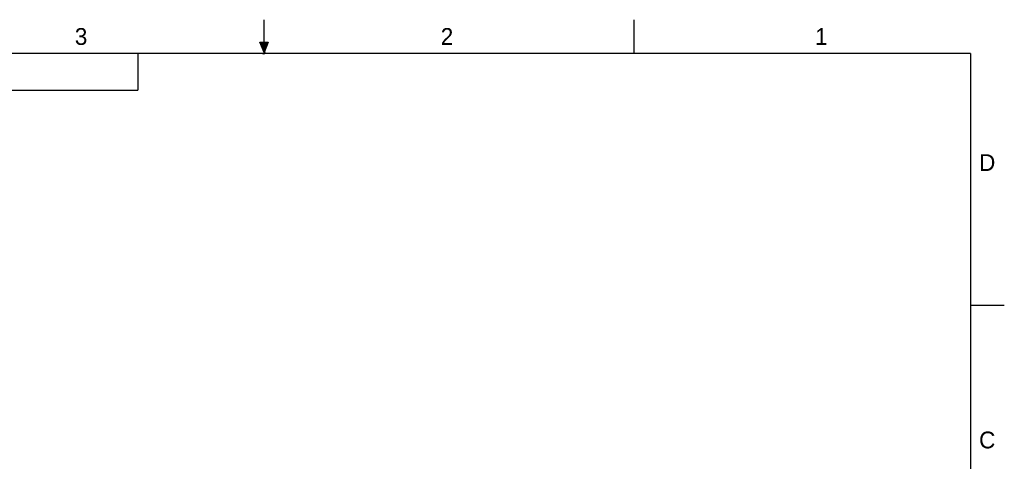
# Model space of a CAD drawing. Header units: inches. Extents: x 0 to 22, y 0 to 17.
# Tile 9 of 9: x 7.4 to 22, y 10.4 to 17. Entities that reach past the tile are written whole.
import ezdxf

# ---------------------------------------------------------------- set-up
doc = ezdxf.new("R2010")
doc.units = ezdxf.units.IN
doc.header["$LTSCALE"] = 1.21
doc.header["$MEASUREMENT"] = 0
doc.layers.get('0').update_dxf_attribs({"linetype": 'CONTINUOUS'})
doc.styles.get("Standard").update_dxf_attribs({"font": 'txt', "width": 0.8})

msp = doc.modelspace()

# ---------------------------------------------------------------- hatches: boundary and pattern name
at = {"linetype": 'CONTINUOUS'}
msp.add_hatch(color=2, dxfattribs=at).paths.add_polyline_path([(11, 16.51), (10.9375, 16.6663), (11.0625, 16.6663)])

# ---------------------------------------------------------------- linework, layer by layer
at = {"color": 2, "linetype": 'CONTINUOUS'}
for p, q in [((11, 16.485), (11, 17)), ((16.5, 16.5), (16.5, 17)), ((11, 16.51), (10.9375, 16.6663)), ((10.9375, 16.6663), (11.0625, 16.6663)), ((11.0625, 16.6663), (11, 16.51)), ((0.4999, 16.5), (9.1249, 16.5)), ((9.1249, 16.5), (9.1249, 15.9531)), ((11.015, 16.515), (10.985, 16.485)), ((10.985, 16.485), (11, 16.515)), ((11, 16.485), (11.015, 16.515)), ((0.4999, 15.9531), (9.1249, 15.9531)), ((22, 12.75), (21.5, 12.75))]:
    msp.add_line(p, q, dxfattribs=at)
at = {"color": 7, "linetype": 'CONTINUOUS', "const_width": 0.02}
for points in [[(21.5, 16.5), (0.5, 16.5)], [(21.5, 0.5), (21.5, 16.5)]]:
    msp.add_lwpolyline(points, dxfattribs=at)

# ---------------------------------------------------------------- texts
at = {"color": 2, "linetype": 'CONTINUOUS'}
for s, p in [('3', (8.1875, 16.625)), ('2', (13.625, 16.625)), ('1', (19.1875, 16.625)), ('D', (21.625, 14.75)), ('C', (21.625, 10.625))]:
    msp.add_text(s, height=0.25, dxfattribs=at).set_placement(p)

doc.saveas('drawing.dxf')
